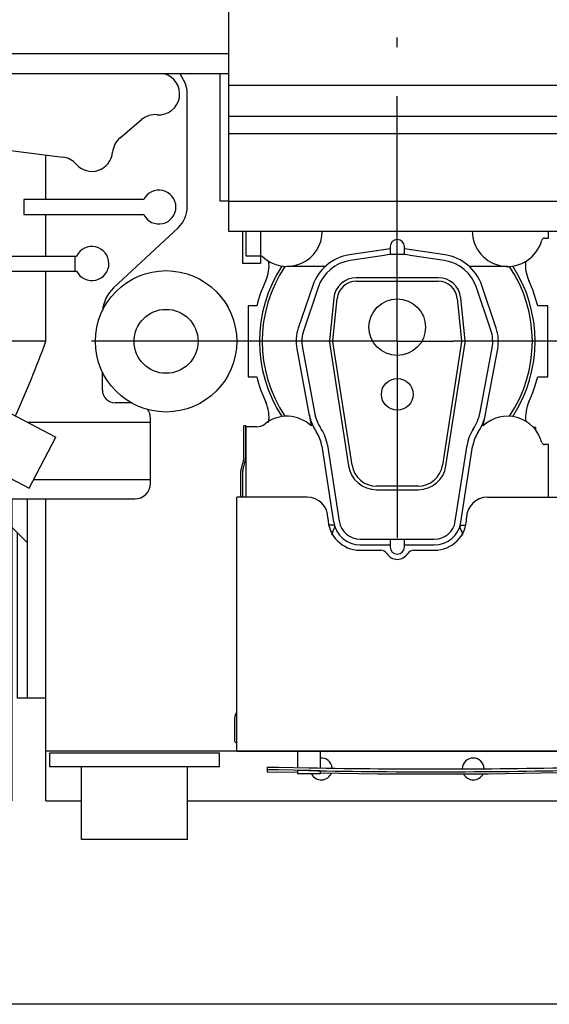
# Model space of a CAD drawing. Header units: millimetres. Extents: x 0 to 841, y 0 to 594.
# Tile 39 of 72: x 543 to 581, y 168 to 238. Entities that reach past the tile are written whole.
import ezdxf
from ezdxf.enums import TextEntityAlignment as Align

# ---------------------------------------------------------------- set-up
doc = ezdxf.new("R2010")
doc.units = ezdxf.units.MM
doc.header["$LTSCALE"] = 46.255
doc.linetypes.add('CENTER', pattern=[0.6, 0.375, -0.075, 0.075, -0.075])
doc.layers.get('0').update_dxf_attribs({"linetype": 'CONTINUOUS'})
for name, color, linetype in [('25007_040000_TLKS_KS_V_ABL443', 7, 'CONTINUOUS'), ('25007_041000_TLKS_KS_V_ABL467', 7, 'CONTINUOUS'), ('25007_042000_TLKS_KS_TL_V_ABL444', 7, 'CONTINUOUS'), ('25007_116500_01_SIMPLE1_C_ABL588', 7, 'CONTINUOUS'), ('25007_116500_03_SIMPLE1_T2_C_PBL589', 7, 'CONTINUOUS'), ('25007_210700_21_SIMPLE1_A_ABL481', 7, 'CONTINUOUS'), ('25007_210700_21_SIMPLE1_T1_A_PBL482', 7, 'CONTINUOUS'), ('25007_210700_21_SIMPLE1_T2_A_PBL486', 7, 'CONTINUOUS'), ('25007_724000_05_SIMPLE1_G_ABL456', 7, 'CONTINUOUS'), ('25007_724000_05_SIMPLE1_T1_G_PBL457', 7, 'CONTINUOUS'), ('25007_731000_20_SIMPLE1_B_ABL468', 7, 'CONTINUOUS'), ('25007_731000_20_SIMPLE1_T1_B_PBL472', 7, 'CONTINUOUS'), ('25007_731000_20_SIMPLE1_T2_B_PBL470', 7, 'CONTINUOUS'), ('25007_731000_20_SIMPLE1_T3_B_PBL469', 7, 'CONTINUOUS'), ('25097_000000_TLKS_MARKETING_ABL442', 7, 'CONTINUOUS'), ('25097_000000_TRENNSTELLEN_TLKS_PBL488', 7, 'CONTINUOUS'), ('25097_030000_TLKS_V_ABL451', 7, 'CONTINUOUS'), ('25097_100000_TLKS_V_ABL473', 7, 'CONTINUOUS'), ('25097_111000_21_SIMPLE1_A_ABL474', 7, 'CONTINUOUS'), ('25097_111000_21_SIMPLE1_T1_A_PBL475', 7, 'CONTINUOUS'), ('25097_111000_21_SIMPLE1_T2_A_PBL483', 7, 'CONTINUOUS'), ('25097_111200_24_SIMPLE1_T1_X_PBL477', 7, 'CONTINUOUS'), ('25097_111200_24_SIMPLE1_T2_X_PBL487', 7, 'CONTINUOUS'), ('25097_111200_24_SIMPLE1_X_ABL476', 7, 'CONTINUOUS'), ('25097_171000_21_SIMPLE1_A_ABL478', 7, 'CONTINUOUS'), ('25097_171000_21_SIMPLE1_T1_A_PBL479', 7, 'CONTINUOUS'), ('25097_200000_TLKS_V_ABL480', 7, 'CONTINUOUS'), ('25097_700000_TLKS_V_ABL452', 7, 'CONTINUOUS'), ('25097_722000_27_SIMPLE1_A_ABL453', 7, 'CONTINUOUS'), ('25097_722000_27_SIMPLE1_T1_A_PBL454', 7, 'CONTINUOUS'), ('top_7_VBL441', 7, 'CONTINUOUS')]:
    doc.layers.add(name, color=color, linetype=linetype)
doc.styles.get("Standard").update_dxf_attribs({"font": 'txt', "width": 0.6})
doc.dimstyles.new('DIMSTYLE_2', dxfattribs={"dimtxt": 3.5, "dimasz": 3.5, "dimexe": 1.8, "dimexo": 0, "dimgap": 0.875, "dimtad": 1, "dimdec": 0, "dimlfac": 20, "dimdsep": 46, "dimtxsty": 'Standard', "dimblk": '_FILLED', "dimblk1": '_FILLED', "dimblk2": '_FILLED', "dimcen": 0.09, "dimadec": 0, "dimazin": 0, "dimtp": 2, "dimtm": 2, "dimtfac": 1, "dimtdec": 0, "dimtofl": 0, "dimtmove": 0, "dimatfit": 3, "dimldrblk": '_FILLED', "dimfxl": 1, "dimtolj": 1, "dimarcsym": 0})

# ---------------------------------------------------------------- blocks, each defined once
blk = doc.blocks.new('_FILLED')
at = {"color": 0, "linetype": 'ByBlock'}
blk.add_solid([(0, 0), (-1, 0.167), (-1, -0.167)], dxfattribs=at)
blk = doc.blocks.new('*D3')
at = {"color": 2, "linetype": 'Continuous'}
for p, q in [((481.565, 282.675), (444.95, 282.675)), ((446.75, 282.675), (446.75, 225.388)), ((446.75, 168.101), (446.75, 225.388)), ((762.186, 168.101), (444.95, 168.101))]:
    blk.add_line(p, q, dxfattribs=at)
at = {"color": 2, "linetype": 'Continuous', "xscale": 3.5, "yscale": 3.5, "zscale": 3.5}
for p, rotation in [((446.75, 282.675), 90), ((446.75, 168.101), 270)]:
    blk.add_blockref('_FILLED', p, dxfattribs=dict(at, rotation=rotation))
at = {"color": 2, "linetype": 'Continuous', "width": 0.636905}
blk.add_text('2291', height=3.5, rotation=90, dxfattribs=at).set_placement((445.875, 225.388), align=Align.CENTER)
blk = doc.blocks.new('25007_724000_05_SIMPLE1_T1_G_PBL457', base_point=(530.225, 212.639))
at = {"layer": '25007_724000_05_SIMPLE1_T1_G_PBL457', "color": 7, "linetype": 'Continuous'}
for p, q in [((530.8, 230), (530.8, 233.925)), ((554.882, 233.5), (554.637, 233.925)), ((555.15, 224.5), (555.15, 232.5)), ((550.4, 229.397), (551.925, 230.682)), ((522.576, 230), (530.8, 230)), ((530.8, 230), (546.354, 228.028)), ((545.15, 225.024), (545.15, 228.181)), ((543.592, 225.024), (543.592, 223.976)), ((552.07, 225.024), (543.592, 225.024)), ((543.592, 223.976), (552.07, 223.976)), ((545.15, 221.025), (545.15, 223.976)), ((549.945, 218.777), (554.514, 223.037)), ((521.79, 220.925), (524.914, 219.275)), ((521.8, 221.025), (547.321, 221.025)), ((547.2, 221.025), (547.2, 219.968)), ((521.459, 219.275), (522.213, 220.702)), ((523.603, 219.968), (547.325, 219.968)), ((545.15, 215), (545.15, 219.968)), ((526.15, 218.622), (545.862, 208.211)), ((528.042, 213.019), (529.943, 216.619)), ((545.15, 215), (541.344, 215)), ((526.15, 214.018), (543.961, 204.611)), ((549.15, 211.55), (549.15, 212.846)), ((538.005, 207.757), (539.906, 211.357)), ((551.198, 210.65), (550.05, 210.65)), ((543.829, 209.285), (552.55, 209.285)), ((552.55, 204.952), (552.55, 209.548)), ((543.961, 204.611), (545.862, 208.211)), ((505.3, 196.95), (505.3, 205.175)), ((540.809, 205.215), (542.818, 205.215)), ((544.28, 205.215), (552.55, 205.215)), ((540.074, 203.85), (551.447, 203.85)), ((505.3, 196.95), (510.9, 196.95)), ((533.298, 193.25), (511.635, 193.25)), ((511.635, 193.25), (511.705, 192.951)), ((511.705, 192.951), (512.398, 192.785)), ((532.479, 193.25), (530.652, 192.785)), ((512.4, 192.786), (512.4, 191.35)), ((512.404, 191.35), (512.404, 192.3)), ((512.404, 192.3), (515.358, 192.3)), ((515.396, 192.217), (514.871, 192.3)), ((520.141, 192.3), (522.909, 192.3)), ((528.179, 192.3), (527.654, 192.217)), ((527.692, 192.3), (530.646, 192.3)), ((530.646, 191.35), (530.646, 192.3)), ((530.65, 192.786), (530.65, 191.35)), ((515.396, 191.35), (515.396, 192.217)), ((515.396, 192.217), (515.4, 192.214)), ((515.4, 192.214), (515.4, 191.35)), ((520.025, 191.779), (520.029, 191.781)), ((520.025, 191.779), (520.025, 191.35)), ((520.029, 191.35), (520.029, 191.781)), ((523.021, 191.35), (523.021, 191.781)), ((523.021, 191.781), (523.025, 191.779)), ((523.025, 191.779), (523.025, 191.35)), ((527.65, 192.214), (527.654, 192.217)), ((527.65, 192.214), (527.65, 191.35)), ((527.654, 191.35), (527.654, 192.217)), ((515.4, 191.35), (512.4, 191.35)), ((523.025, 191.35), (520.025, 191.35)), ((530.65, 191.35), (527.65, 191.35))]:
    blk.add_line(p, q, dxfattribs=at)
for centre, radius, start, end in [((553.138, 232.5), 1.475, 265.2541, 75.53459), ((553.15, 232.5), 2, 0, 30), ((552.892, 229.535), 1.5, 85.2541, 130.14039), ((551.367, 228.25), 1.5, 130.14039, 175.17954), ((546.165, 226.54), 1.5, 41.21367, 82.774), ((548.403, 228.5), 1.475, 221.21367, 355.17954), ((553.15, 224.5), 1.2, 205.88874, 154.11126), ((553.15, 224.5), 2, 313, 360), ((548.406, 220.5), 1.205, 206.2081, 154.19913), ((551.65, 216.948), 2.5, 133, 175.02127), ((474.79, 240.458), 74.824, 335.74362, 340.10881), ((550.05, 211.55), 0.9, 180, 270), ((551.447, 209.548), 1.103, 0, 35.72492), ((1400.349, 206.112), 889.865, 180.060304, 180.407112), ((551.447, 204.952), 1.103, 270, 360), ((566.622, 206.134), 56.474, 186.45166, 189.3597), ((568.37, 206.438), 58.247, 189.37465, 193.08587), ((521.525, 232.5), 40.75, 261.35503, 267.8891), ((521.525, 232.5), 40.747, 267.89546, 272.10454), ((521.525, 232.5), 40.75, 272.11128, 278.64497)]:
    blk.add_arc(centre, radius, start, end, dxfattribs=at)
for points, knots in [([(533.298, 193.25), (534.065, 194.303), (536.953, 198.413), (539.545, 202.736), (541.241, 206.048)], [0, 0, 0, 0, 0.259372, 1, 1, 1, 1]), ([(512.4, 192.786), (512.414, 192.789), (512.438, 192.838), (512.461, 192.922), (512.488, 193.07), (512.503, 193.184), (512.511, 193.25)], [0, 0, 0, 0, 0.088968, 0.280729, 0.583942, 1, 1, 1, 1]), ([(515.238, 193.25), (515.254, 193.048), (515.278, 192.777), (515.323, 192.461), (515.345, 192.346), (515.358, 192.3)], [0, 0, 0, 0, 0.63398, 0.85046, 1, 1, 1, 1]), ([(520.141, 192.3), (520.149, 192.364), (520.182, 192.68), (520.205, 192.997), (520.222, 193.25)], [0, 0, 0, 0, 0.203325, 1, 1, 1, 1]), ([(522.828, 193.25), (522.834, 193.156), (522.857, 192.839), (522.883, 192.522), (522.909, 192.3)], [0, 0, 0, 0, 0.296538, 1, 1, 1, 1]), ([(527.692, 192.3), (527.705, 192.346), (527.727, 192.461), (527.772, 192.777), (527.796, 193.048), (527.812, 193.25)], [0, 0, 0, 0, 0.14954, 0.36602, 1, 1, 1, 1]), ([(530.539, 193.25), (530.547, 193.184), (530.562, 193.07), (530.589, 192.922), (530.612, 192.838), (530.636, 192.789), (530.65, 192.786)], [0, 0, 0, 0, 0.416059, 0.719271, 0.911032, 1, 1, 1, 1])]:
    blk.add_open_spline(points, degree=3, knots=knots, dxfattribs=at)
blk = doc.blocks.new('25007_724000_05_SIMPLE1_G_ABL456', base_point=(530.225, 212.639))
at = {"layer": '25007_724000_05_SIMPLE1_T1_G_PBL457'}
blk.add_blockref('25007_724000_05_SIMPLE1_T1_G_PBL457', (530.225, 212.639), dxfattribs=at)
blk = doc.blocks.new('25007_116500_03_SIMPLE1_T2_C_PBL589', base_point=(553.65, 215))
at = {"layer": '25007_116500_03_SIMPLE1_T2_C_PBL589', "color": 7, "linetype": 'Continuous'}
for radius in [5, 2.263]:
    blk.add_circle((553.65, 215), radius, dxfattribs=at)
blk = doc.blocks.new('25007_116500_01_SIMPLE1_C_ABL588', base_point=(553.65, 215))
at = {"layer": '25007_116500_03_SIMPLE1_T2_C_PBL589'}
blk.add_blockref('25007_116500_03_SIMPLE1_T2_C_PBL589', (553.65, 215), dxfattribs=at)
blk = doc.blocks.new('25007_042000_TLKS_KS_TL_V_ABL444', base_point=(517.7, 218.482))
at = {"layer": '25007_116500_01_SIMPLE1_C_ABL588'}
blk.add_blockref('25007_116500_01_SIMPLE1_C_ABL588', (553.65, 215), dxfattribs=at)
at = {"layer": '25007_724000_05_SIMPLE1_G_ABL456'}
blk.add_blockref('25007_724000_05_SIMPLE1_G_ABL456', (530.225, 212.639), dxfattribs=at)
blk = doc.blocks.new('25007_731000_20_SIMPLE1_T3_B_PBL469', base_point=(539.575, 193.175))
at = {"layer": '25007_731000_20_SIMPLE1_T3_B_PBL469', "color": 7, "linetype": 'Continuous'}
for p, q in [((542.75, 203.85), (542.75, 182.5)), ((536.4, 197.765), (536.4, 182.5)), ((536.4, 182.5), (542.75, 182.5))]:
    blk.add_line(p, q, dxfattribs=at)
blk = doc.blocks.new('25007_731000_20_SIMPLE1_T2_B_PBL470', base_point=(539.575, 193.175))
at = {"layer": '25007_731000_20_SIMPLE1_T2_B_PBL470', "color": 7, "linetype": 'Continuous'}
for p, q in [((542.75, 203.85), (542.75, 182.5)), ((536.4, 197.765), (536.4, 182.5)), ((536.4, 182.5), (542.75, 182.5))]:
    blk.add_line(p, q, dxfattribs=at)
blk = doc.blocks.new('25007_731000_20_SIMPLE1_T1_B_PBL472', base_point=(543.95, 196.8))
at = {"layer": '25007_731000_20_SIMPLE1_T1_B_PBL472', "color": 7, "linetype": 'Continuous'}
for p, q in [((543.85, 189.75), (543.85, 203.85)), ((543.85, 200.75), (542.75, 201.85)), ((543.15, 189.75), (543.15, 201.45)), ((543.85, 189.75), (543.15, 189.75)), ((545.15, 189.75), (543.85, 189.75))]:
    blk.add_line(p, q, dxfattribs=at)
blk = doc.blocks.new('25007_731000_20_SIMPLE1_B_ABL468', base_point=(540.775, 193.175))
at = {"layer": '25007_731000_20_SIMPLE1_T1_B_PBL472'}
blk.add_blockref('25007_731000_20_SIMPLE1_T1_B_PBL472', (543.95, 196.8), dxfattribs=at)
at = {"layer": '25007_731000_20_SIMPLE1_T2_B_PBL470'}
blk.add_blockref('25007_731000_20_SIMPLE1_T2_B_PBL470', (539.575, 193.175), dxfattribs=at)
at = {"layer": '25007_731000_20_SIMPLE1_T3_B_PBL469'}
blk.add_blockref('25007_731000_20_SIMPLE1_T3_B_PBL469', (539.575, 193.175), dxfattribs=at)
blk = doc.blocks.new('25007_041000_TLKS_KS_V_ABL467', base_point=(540.775, 193.175))
at = {"layer": '25007_731000_20_SIMPLE1_B_ABL468'}
blk.add_blockref('25007_731000_20_SIMPLE1_B_ABL468', (540.775, 193.175), dxfattribs=at)
blk = doc.blocks.new('25007_040000_TLKS_KS_V_ABL443', base_point=(517.7, 214.057))
at = {"layer": '25007_041000_TLKS_KS_V_ABL467'}
blk.add_blockref('25007_041000_TLKS_KS_V_ABL467', (540.775, 193.175), dxfattribs=at)
at = {"layer": '25007_042000_TLKS_KS_TL_V_ABL444'}
blk.add_blockref('25007_042000_TLKS_KS_TL_V_ABL444', (517.7, 218.482), dxfattribs=at)
blk = doc.blocks.new('25097_722000_27_SIMPLE1_T1_A_PBL454', base_point=(619.618, 249.674))
at = {"layer": '25097_722000_27_SIMPLE1_T1_A_PBL454', "color": 7, "linetype": 'Continuous'}
for p, q in [((558.075, 269.525), (558.075, 222.8)), ((558.075, 235.345), (521.475, 235.345)), ((558.075, 233.925), (521.475, 233.925)), ((557.475, 224.922), (557.475, 233.925)), ((558.075, 233.115), (754.315, 233.115)), ((558.075, 230.922), (754.315, 230.922)), ((558.075, 229.712), (754.315, 229.712)), ((558.075, 224.922), (557.475, 224.922)), ((558.075, 224.916), (754.315, 224.916)), ((558.075, 222.8), (752.05, 222.8)), ((559.075, 220.497), (559.075, 222.8)), ((560.325, 222.8), (560.325, 220.497)), ((560.325, 220.497), (559.075, 220.497))]:
    blk.add_line(p, q, dxfattribs=at)
blk = doc.blocks.new('25097_722000_27_SIMPLE1_A_ABL453', base_point=(619.617625, 249.673575))
at = {"layer": '25097_722000_27_SIMPLE1_T1_A_PBL454'}
blk.add_blockref('25097_722000_27_SIMPLE1_T1_A_PBL454', (619.617625, 249.673575), dxfattribs=at)
blk = doc.blocks.new('25097_700000_TLKS_V_ABL452', base_point=(619.617625, 249.673575))
at = {"layer": '25097_722000_27_SIMPLE1_A_ABL453'}
blk.add_blockref('25097_722000_27_SIMPLE1_A_ABL453', (619.617625, 249.673575), dxfattribs=at)
blk = doc.blocks.new('25097_111000_21_SIMPLE1_T1_A_PBL475', base_point=(659.575, 214.063))
at = {"layer": '25097_111000_21_SIMPLE1_T1_A_PBL475', "color": 7, "linetype": 'Continuous'}
for p, q in [((545.15, 182.5), (545.15, 203.85)), ((558.65, 186), (545.15, 186)), ((545.15, 182.5), (547.675, 182.5)), ((555.175, 182.5), (755.9, 182.5))]:
    blk.add_line(p, q, dxfattribs=at)
for centre, start, end in [((564.625, 184.75), 4.76428, 95.55943), ((575.375, 184.75), 1.40554, 178.86301), ((564.625, 184.75), 206.89016, 338.9665), ((575.375, 184.75), 205.482, 334.51792)]:
    blk.add_arc(centre, 0.775, start, end, dxfattribs=at)
blk = doc.blocks.new('25097_111000_21_SIMPLE1_T2_A_PBL483', base_point=(570.05, 214.681))
at = {"layer": '25097_111000_21_SIMPLE1_T2_A_PBL483', "color": 7, "linetype": 'Continuous'}
for p, q in [((559.45, 217.5), (559.45, 212.5)), ((560.064, 217.5), (559.45, 217.5)), ((580.65, 217.5), (579.936, 217.5)), ((580.65, 212.5), (580.65, 217.5)), ((559.45, 212.5), (560.064, 212.5)), ((579.936, 212.5), (580.65, 212.5)), ((579.801, 208.9), (579.625, 208.9)), ((579.801, 208.688), (579.801, 208.9))]:
    blk.add_line(p, q, dxfattribs=at)
for centre, radius, start, end in [((558.428, 220.347), 2.502, 335.20087, 7.48968), ((581.574, 220.349), 2.505, 172.6385, 204.80488), ((570, 215), 10.245, 155.20087, 165.87669), ((570, 215), 10.245, 14.12331, 24.80488), ((570, 215), 10.245, 194.12331, 204.80442), ((570, 215), 10.245, 335.2611, 345.87669), ((558.426, 209.651), 2.505, 350.85272, 24.80442), ((581.598, 209.656), 2.524, 155.25929, 187.45184)]:
    blk.add_arc(centre, radius, start, end, dxfattribs=at)
blk = doc.blocks.new('25097_111000_21_SIMPLE1_A_ABL474', base_point=(659.575, 214.063))
at = {"layer": '25097_111000_21_SIMPLE1_T1_A_PBL475'}
blk.add_blockref('25097_111000_21_SIMPLE1_T1_A_PBL475', (659.575, 214.063), dxfattribs=at)
at = {"layer": '25097_111000_21_SIMPLE1_T2_A_PBL483'}
blk.add_blockref('25097_111000_21_SIMPLE1_T2_A_PBL483', (570.05, 214.681), dxfattribs=at)
blk = doc.blocks.new('25097_111200_24_SIMPLE1_T1_X_PBL477', base_point=(551.425, 182.825))
at = {"layer": '25097_111200_24_SIMPLE1_T1_X_PBL477', "color": 7, "linetype": 'Continuous'}
for p, q in [((545.425, 184.9), (545.425, 185.9)), ((545.425, 185.9), (557.425, 185.9)), ((557.425, 184.9), (557.425, 185.9)), ((557.425, 184.9), (545.425, 184.9)), ((547.675, 179.75), (547.675, 184.9)), ((555.175, 179.75), (555.175, 184.9)), ((555.175, 179.75), (547.675, 179.75))]:
    blk.add_line(p, q, dxfattribs=at)
blk = doc.blocks.new('25097_111200_24_SIMPLE1_T2_X_PBL487', base_point=(572.525, 185.2))
at = {"layer": '25097_111200_24_SIMPLE1_T2_X_PBL487', "color": 7, "linetype": 'Continuous'}
for p, q in [((562.95, 186), (562.95, 184.851)), ((564.55, 186), (564.55, 184.824)), ((582.65, 186), (582.65, 184.867)), ((584.25, 184.4), (584.25, 186)), ((560.8, 184.881), (560.8, 184.55)), ((561.6, 184.88), (563.75, 184.834)), ((563.75, 184.634), (561.6, 184.68)), ((562.95, 184.631), (562.95, 184.4)), ((564.55, 184.6), (564.55, 184.4)), ((582.65, 184.643), (582.65, 184.4)), ((583.45, 184.88), (583.5, 184.881)), ((583.5, 184.681), (583.45, 184.68)), ((584.25, 184.681), (584.25, 184.681)), ((560.8, 184.55), (562.95, 184.513)), ((564.55, 184.4), (562.95, 184.4)), ((584.25, 184.4), (582.65, 184.4))]:
    blk.add_line(p, q, dxfattribs=at)
blk.add_lwpolyline([(564.55, 184.486), (568.613, 184.417), (576.436, 184.417), (582.65, 184.523)], dxfattribs=at)
for radius, start, end in [(458.379, 268.9031, 271.36573), (458.579, 268.90358, 271.36514)]:
    blk.add_arc((572.525, 643.129), radius, start, end, dxfattribs=at)
for points, knots in [([(560.8, 184.881), (560.8, 184.883), (560.808, 184.883), (560.817, 184.885), (560.837, 184.886), (560.863, 184.887), (560.897, 184.888), (560.954, 184.888), (561.042, 184.889), (561.161, 184.888), (561.298, 184.886), (561.446, 184.884), (561.548, 184.881), (561.6, 184.88)], [0, 0, 0, 0, 0.005256, 0.019762, 0.04364, 0.0767, 0.118639, 0.16906, 0.293342, 0.444782, 0.617561, 0.805036, 1, 1, 1, 1]), ([(561.6, 184.68), (561.548, 184.681), (561.446, 184.684), (561.298, 184.686), (561.161, 184.688), (561.042, 184.688), (560.954, 184.688), (560.897, 184.687), (560.863, 184.687), (560.837, 184.686), (560.817, 184.685), (560.808, 184.683), (560.8, 184.682), (560.8, 184.681)], [0, 0, 0, 0, 0.194964, 0.382438, 0.555218, 0.706658, 0.83094, 0.881361, 0.9233, 0.95636, 0.980238, 0.994744, 1, 1, 1, 1]), ([(563.75, 184.634), (563.698, 184.635), (563.596, 184.637), (563.448, 184.638), (563.311, 184.639), (563.192, 184.64), (563.104, 184.639), (563.047, 184.638), (563.013, 184.637), (562.987, 184.636), (562.967, 184.635), (562.958, 184.633), (562.95, 184.632), (562.95, 184.631)], [0, 0, 0, 0, 0.194959, 0.382428, 0.5552, 0.706633, 0.830911, 0.881332, 0.923273, 0.956337, 0.980221, 0.994735, 1, 1, 1, 1]), ([(564.55, 184.6), (564.55, 184.602), (564.542, 184.603), (564.533, 184.605), (564.513, 184.607), (564.487, 184.609), (564.453, 184.611), (564.396, 184.614), (564.308, 184.618), (564.189, 184.623), (564.052, 184.627), (563.904, 184.631), (563.802, 184.633), (563.75, 184.634)], [0, 0, 0, 0, 0.00534, 0.01993, 0.043881, 0.077002, 0.118985, 0.169434, 0.29372, 0.445107, 0.617793, 0.805154, 1, 1, 1, 1]), ([(583.45, 184.68), (583.398, 184.679), (583.296, 184.676), (583.148, 184.672), (583.011, 184.667), (582.892, 184.662), (582.804, 184.657), (582.747, 184.654), (582.713, 184.652), (582.687, 184.649), (582.667, 184.647), (582.658, 184.645), (582.65, 184.644), (582.65, 184.643)], [0, 0, 0, 0, 0.194822, 0.382164, 0.554836, 0.706219, 0.830512, 0.880967, 0.922958, 0.956088, 0.98005, 0.994651, 1, 1, 1, 1]), ([(584.25, 184.681), (584.25, 184.683), (584.242, 184.683), (584.233, 184.685), (584.212, 184.686), (584.186, 184.687), (584.152, 184.687), (584.095, 184.688), (584.008, 184.688), (583.888, 184.688), (583.752, 184.686), (583.604, 184.684), (583.502, 184.681), (583.45, 184.68)], [0, 0, 0, 0, 0.005495, 0.020225, 0.04429, 0.077497, 0.119544, 0.170033, 0.294337, 0.445662, 0.618214, 0.805383, 1, 1, 1, 1]), ([(583.5, 184.881), (583.549, 184.883), (583.644, 184.885), (583.783, 184.887), (583.911, 184.889), (584.024, 184.889), (584.105, 184.889), (584.159, 184.888), (584.191, 184.888), (584.215, 184.887), (584.234, 184.886), (584.243, 184.884), (584.25, 184.884), (584.25, 184.882)], [0, 0, 0, 0, 0.194963, 0.382436, 0.555214, 0.706654, 0.830935, 0.881356, 0.923295, 0.956355, 0.980233, 0.99474, 1, 1, 1, 1]), ([(584.25, 184.682), (584.25, 184.683), (584.243, 184.684), (584.234, 184.686), (584.215, 184.686), (584.191, 184.688), (584.159, 184.688), (584.105, 184.689), (584.024, 184.689), (583.911, 184.688), (583.783, 184.687), (583.644, 184.685), (583.549, 184.682), (583.5, 184.681)], [0, 0, 0, 0, 0.005259, 0.019767, 0.043645, 0.076705, 0.118644, 0.169065, 0.293346, 0.444785, 0.617563, 0.805037, 1, 1, 1, 1])]:
    blk.add_open_spline(points, degree=3, knots=knots, dxfattribs=at)
blk = doc.blocks.new('25097_111200_24_SIMPLE1_X_ABL476', base_point=(659.962, 211.125))
at = {"layer": '25097_111200_24_SIMPLE1_T1_X_PBL477'}
blk.add_blockref('25097_111200_24_SIMPLE1_T1_X_PBL477', (551.425, 182.825), dxfattribs=at)
at = {"layer": '25097_111200_24_SIMPLE1_T2_X_PBL487'}
blk.add_blockref('25097_111200_24_SIMPLE1_T2_X_PBL487', (572.525, 185.2), dxfattribs=at)
blk = doc.blocks.new('25097_171000_21_SIMPLE1_T1_A_PBL479', base_point=(658.125, 197.512))
at = {"layer": '25097_171000_21_SIMPLE1_T1_A_PBL479', "color": 7, "linetype": 'Continuous'}
for p, q in [((559.148, 206.795), (559.148, 209.024)), ((559.298, 209.024), (559.148, 209.024)), ((559.298, 206.795), (559.298, 209.024)), ((559.144, 206.76), (558.933, 205.881)), ((559.079, 205.846), (559.29, 206.725)), ((558.925, 205.811), (558.925, 203.975)), ((559.075, 203.975), (559.075, 205.811)), ((558.65, 186), (558.65, 203.975)), ((563.625, 203.975), (558.65, 203.975)), ((576.375, 203.975), (585.125, 203.975)), ((567.375, 200.225), (568.832, 200.225)), ((571.168, 200.225), (572.625, 200.225)), ((558.5, 188.325), (558.5, 186.75)), ((604.25, 186), (558.65, 186)), ((558.65, 186), (604.25, 186))]:
    blk.add_line(p, q, dxfattribs=at)
for centre, radius, start, end in [((558.998, 206.795), 0.15, 346.5, 360), ((558.998, 206.795), 0.3, 346.5, 360), ((559.225, 205.811), 0.3, 166.5, 180), ((559.225, 205.811), 0.15, 166.5, 180), ((563.625, 202.5), 1.475, 0, 90), ((576.375, 202.5), 1.475, 90, 180), ((567.375, 202.5), 2.275, 180, 270), ((572.625, 202.5), 2.275, 270, 360), ((568.832, 199.725), 0.5, 31.82137, 90), ((570, 200.45), 0.875, 211.82137, 328.17863), ((571.168, 199.725), 0.5, 90, 148.17863), ((559.25, 188.325), 0.75, 144.02094, 180), ((558.65, 186.75), 0.15, 180, 270)]:
    blk.add_arc(centre, radius, start, end, dxfattribs=at)
blk = doc.blocks.new('25097_171000_21_SIMPLE1_A_ABL478', base_point=(658.125, 197.262))
at = {"layer": '25097_171000_21_SIMPLE1_T1_A_PBL479'}
blk.add_blockref('25097_171000_21_SIMPLE1_T1_A_PBL479', (658.125, 197.512), dxfattribs=at)
blk = doc.blocks.new('25097_100000_TLKS_V_ABL473', base_point=(660.625, 212.688))
at = {"layer": '25097_111000_21_SIMPLE1_A_ABL474'}
blk.add_blockref('25097_111000_21_SIMPLE1_A_ABL474', (659.575, 214.063), dxfattribs=at)
at = {"layer": '25097_111200_24_SIMPLE1_X_ABL476'}
blk.add_blockref('25097_111200_24_SIMPLE1_X_ABL476', (659.962, 211.125), dxfattribs=at)
at = {"layer": '25097_171000_21_SIMPLE1_A_ABL478'}
blk.add_blockref('25097_171000_21_SIMPLE1_A_ABL478', (658.125, 197.262), dxfattribs=at)
blk = doc.blocks.new('25007_210700_21_SIMPLE1_T1_A_PBL482', base_point=(570, 213.025))
at = {"layer": '25007_210700_21_SIMPLE1_T1_A_PBL482', "color": 7, "linetype": 'Continuous'}
for p, q in [((559.3, 222.8), (559.3, 221.05)), ((580.408, 222.3), (580.7, 222.3)), ((580.7, 222.3), (580.7, 222.8)), ((559.3, 221.05), (560.333, 221.05)), ((569.023, 221.477), (566.62, 221.114)), ((573.38, 221.114), (570.977, 221.477)), ((564.909, 220.3), (562.2, 220.3)), ((577.8, 220.3), (575.091, 220.3)), ((563.763, 209.854), (563.921, 209.014)), ((576.079, 209.014), (576.237, 209.854)), ((559.3, 208.95), (559.3, 203.975)), ((560.035, 208.95), (559.3, 208.95)), ((580.7, 207.7), (580.408, 207.7)), ((580.7, 203.975), (580.7, 207.7)), ((565.535, 202), (565.158, 202)), ((565.535, 202), (565.561, 201.827)), ((574.439, 201.827), (574.465, 202)), ((574.465, 202), (574.842, 202))]:
    blk.add_line(p, q, dxfattribs=at)
for centre, radius, start, end in [((562.2, 222.8), 2.5, 226.23826, 359.99534), ((577.8, 222.8), 2.5, 179.8564, 344.97389), ((580.408, 222.1), 0.2, 90, 164.97389), ((560.333, 220.85), 0.2, 46.23826, 90), ((570, 215), 6.55, 98.176, 98.57538), ((570, 215), 6.55, 81.42462, 81.824), ((570, 215), 9.747, 146.8737, 213.1263), ((570, 215), 9.55, 146.26282, 213.73718), ((570, 215), 9.55, 326.26282, 33.73718), ((570, 215), 9.747, 326.8737, 33.1263), ((562.2, 207.2), 2.5, 46.51027, 128.21321), ((577.8, 207.2), 2.5, 15.02611, 133.48973), ((560.035, 209.95), 1, 270, 308.21321), ((580.408, 207.9), 0.2, 195.02611, 270), ((567.65, 200.75), 2.35, 152.71328, 166.94256), ((572.35, 200.75), 2.35, 13.05744, 27.28672)]:
    blk.add_arc(centre, radius, start, end, dxfattribs=at)
blk = doc.blocks.new('25007_210700_21_SIMPLE1_T2_A_PBL486', base_point=(570, 211.075))
at = {"layer": '25007_210700_21_SIMPLE1_T2_A_PBL486', "color": 7, "linetype": 'Continuous'}
for p, q in [((569.5, 221.545), (566.62, 221.114)), ((569.5, 221.7), (569.5, 221.13)), ((570.5, 221.13), (570.5, 221.7)), ((573.38, 221.114), (570.5, 221.545)), ((569.083, 221.081), (566.675, 220.718)), ((573.325, 220.718), (570.917, 221.081)), ((572.9, 219.5), (567.1, 219.5)), ((564.021, 218.941), (563.003, 215.929)), ((564.4, 218.813), (563.382, 215.801)), ((567.1, 219.25), (572.9, 219.25)), ((576.618, 215.801), (575.6, 218.813)), ((576.997, 215.929), (575.979, 218.941)), ((565.508, 218.064), (565.199, 215.057)), ((565.448, 215.031), (565.757, 218.038)), ((574.243, 218.038), (574.552, 215.031)), ((574.801, 215.057), (574.492, 218.064)), ((563.293, 214.541), (564.145, 209.978)), ((565.203, 214.915), (566.555, 206.194)), ((566.802, 206.232), (565.45, 214.953)), ((574.55, 214.953), (573.198, 206.232)), ((573.445, 206.194), (574.797, 214.915)), ((575.855, 209.978), (576.707, 214.541)), ((562.899, 214.467), (563.758, 209.874)), ((576.242, 209.874), (577.101, 214.467)), ((564.67, 207.583), (565.502, 202.209)), ((565.065, 207.644), (565.898, 202.27)), ((574.102, 202.27), (574.935, 207.644)), ((574.498, 202.209), (575.326, 207.554)), ((571.469, 204.75), (568.531, 204.75)), ((568.531, 204.5), (571.469, 204.5)), ((567.38, 201), (572.62, 201)), ((567.38, 200.6), (569.5, 200.6)), ((569.5, 201), (569.5, 200.45)), ((570.5, 200.45), (570.5, 201)), ((570.5, 200.6), (572.62, 200.6))]:
    blk.add_line(p, q, dxfattribs=at)
for centre, radius in [((570, 216), 2), ((570, 211.25), 1.125)]:
    blk.add_circle(centre, radius, dxfattribs=at)
for centre, radius, start, end in [((570, 221.7), 0.5, 0, 180), ((567.1, 217.9), 3.25, 98.5, 161.31881), ((570, 215), 6.15, 81.42462, 98.57538), ((572.9, 217.9), 3.25, 18.68119, 81.5), ((567.1, 217.9), 2.85, 98.57538, 161.31881), ((572.9, 217.9), 2.85, 18.68119, 81.42462), ((567.1, 217.9), 1.6, 90, 174.12748), ((572.9, 217.9), 1.6, 5.87252, 90), ((567.1, 217.9), 1.35, 90, 174.12748), ((572.9, 217.9), 1.35, 5.87252, 90), ((565.75, 215), 2.9, 161.31881, 190.586), ((574.25, 215), 2.9, 349.414, 18.68119), ((565.75, 215), 2.5, 161.31881, 190.58621), ((574.25, 215), 2.5, 349.41379, 18.68119), ((565.75, 215), 0.554, 174.12748, 188.81041), ((565.75, 215), 0.304, 174.12748, 188.81041), ((574.25, 215), 0.304, 351.18959, 5.87252), ((574.25, 215), 0.554, 351.18959, 5.87252), ((567.194, 210.516), 3.496, 190.586, 213.58336), ((567.34, 210.575), 3.25, 190.58621, 213.28949), ((572.66, 210.575), 3.25, 326.71051, 349.41379), ((572.654, 210.544), 3.65, 326.73424, 349.414), ((562.2, 207.2), 2.499, 8.81041, 33.58336), ((562.2, 207.2), 2.899, 8.81041, 33.28949), ((577.8, 207.2), 2.899, 146.71051, 171.18959), ((577.797, 207.171), 2.5, 146.73424, 171.18959), ((568.531, 206.5), 2, 188.81041, 270), ((568.531, 206.5), 1.75, 188.81041, 270), ((571.469, 206.5), 1.75, 270, 351.18959), ((571.469, 206.5), 2, 270, 351.18959), ((567.38, 202.5), 1.9, 188.81041, 270), ((567.38, 202.5), 1.5, 188.81041, 270), ((572.62, 202.5), 1.5, 270, 351.18959), ((572.62, 202.5), 1.9, 270, 351.18959), ((570, 200.45), 0.5, 180, 360)]:
    blk.add_arc(centre, radius, start, end, dxfattribs=at)
blk = doc.blocks.new('25007_210700_21_SIMPLE1_A_ABL481', base_point=(570, 212.875))
at = {"layer": '25007_210700_21_SIMPLE1_T1_A_PBL482'}
blk.add_blockref('25007_210700_21_SIMPLE1_T1_A_PBL482', (570, 213.025), dxfattribs=at)
at = {"layer": '25007_210700_21_SIMPLE1_T2_A_PBL486'}
blk.add_blockref('25007_210700_21_SIMPLE1_T2_A_PBL486', (570, 211.075), dxfattribs=at)
blk = doc.blocks.new('25097_200000_TLKS_V_ABL480', base_point=(656, 212.875))
at = {"layer": '25007_210700_21_SIMPLE1_A_ABL481'}
blk.add_blockref('25007_210700_21_SIMPLE1_A_ABL481', (570, 212.875), dxfattribs=at)
blk = doc.blocks.new('25097_030000_TLKS_V_ABL451', base_point=(639.925, 229.3))
at = {"layer": '25097_100000_TLKS_V_ABL473'}
blk.add_blockref('25097_100000_TLKS_V_ABL473', (660.625, 212.688), dxfattribs=at)
at = {"layer": '25097_200000_TLKS_V_ABL480'}
blk.add_blockref('25097_200000_TLKS_V_ABL480', (656, 212.875), dxfattribs=at)
at = {"layer": '25097_700000_TLKS_V_ABL452'}
blk.add_blockref('25097_700000_TLKS_V_ABL452', (619.618, 249.674), dxfattribs=at)
blk = doc.blocks.new('25097_000000_TLKS_MARKETING_ABL442', base_point=(637.707, 223.476))
at = {"layer": '25007_040000_TLKS_KS_V_ABL443'}
blk.add_blockref('25007_040000_TLKS_KS_V_ABL443', (517.7, 214.057), dxfattribs=at)
at = {"layer": '25097_030000_TLKS_V_ABL451'}
blk.add_blockref('25097_030000_TLKS_V_ABL451', (639.925, 229.3), dxfattribs=at)
blk = doc.blocks.new('25097_000000_TRENNSTELLEN_TLKS_PBL488', base_point=(659.559, 218.801))
at = {"layer": '25097_000000_TRENNSTELLEN_TLKS_PBL488', "color": 2, "linetype": 'CENTER'}
for p, q in [((570, 215), (570, 236.5)), ((565.732, 215), (543.837, 215)), ((570, 215), (565.732, 215)), ((570, 215), (570, 201.101)), ((570, 215), (573.982, 215)), ((590.326, 215), (573.982, 215))]:
    blk.add_line(p, q, dxfattribs=at)
blk = doc.blocks.new('TOP_7_VBL441', base_point=(629.783, 226.295))
at = {"layer": '25097_000000_TLKS_MARKETING_ABL442'}
blk.add_blockref('25097_000000_TLKS_MARKETING_ABL442', (637.707, 223.476), dxfattribs=at)
at = {"layer": '25097_000000_TRENNSTELLEN_TLKS_PBL488'}
blk.add_blockref('25097_000000_TRENNSTELLEN_TLKS_PBL488', (659.559, 218.801), dxfattribs=at)

msp = doc.modelspace()

# ---------------------------------------------------------------- block references
at = {"layer": 'top_7_VBL441'}
msp.add_blockref('TOP_7_VBL441', (629.78335, 226.29454), dxfattribs=at)

# ---------------------------------------------------------------- dimensions: what is measured, and where the dimension line sits
at = {"color": 2, "linetype": 'Continuous'}
dim = msp.add_linear_dim(base=(446.75, 168.10135), p1=(481.5653, 282.675), p2=(762.18566, 168.10135), angle=270, dimstyle='DIMSTYLE_2', dxfattribs=at)
dim.commit()
dim.dimension.update_dxf_attribs({"geometry": '*D3', "text_midpoint": (446.75, 225.05485), "dimtype": 160})

doc.saveas('drawing.dxf')
